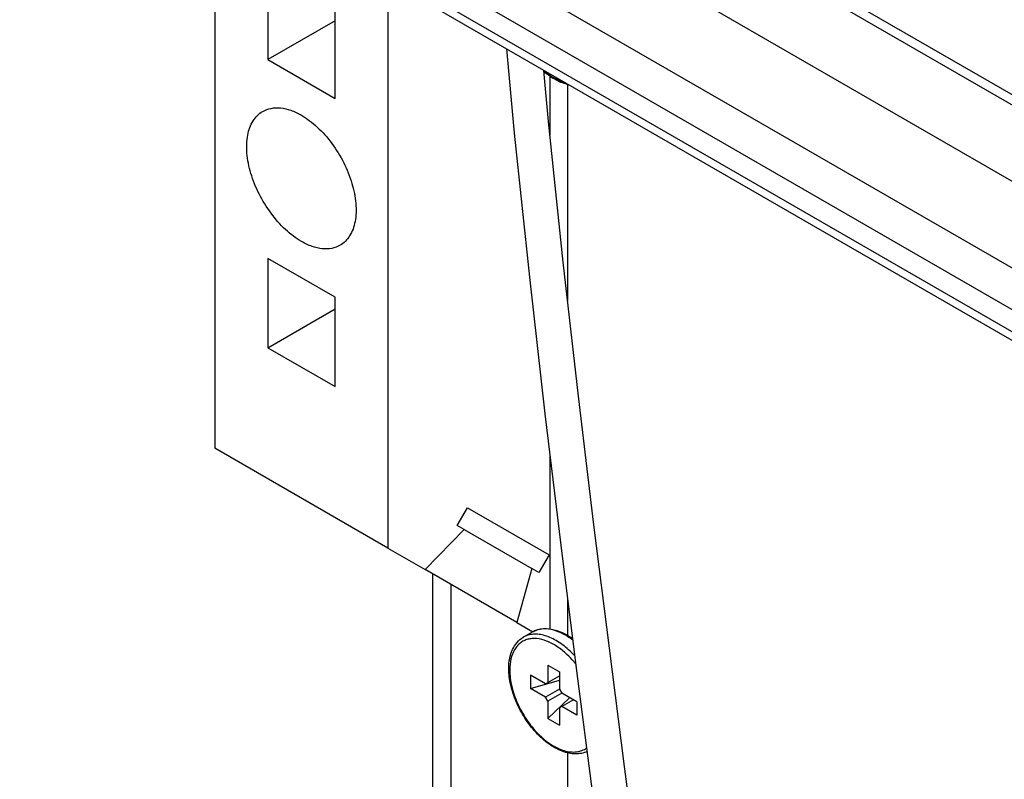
# Model space of a CAD drawing. Header units: inches. Extents: x 0 to 34, y 0 to 22.
# Tile 69 of 124: x 23.7 to 24.4, y 4.7 to 5.3. Entities that reach past the tile are written whole.
import ezdxf

# ---------------------------------------------------------------- set-up
doc = ezdxf.new("R2010")
doc.units = ezdxf.units.IN
doc.header["$LTSCALE"] = 1.87
doc.header["$MEASUREMENT"] = 0
doc.layers.get('0').update_dxf_attribs({"linetype": 'CONTINUOUS'})
doc.layers.add('02___PRT_ALL_AXES', color=7, linetype='CONTINUOUS')

msp = doc.modelspace()

# ---------------------------------------------------------------- linework, layer by layer
at = {"color": 7, "linetype": 'CONTINUOUS'}
for p, q in [((21.89552, 6.61685), (25.43105, 4.57547)), ((25.37501, 4.54142), (21.83947, 6.5828)), ((25.36145, 4.51753), (21.82592, 6.5589)), ((21.82592, 6.542), (25.36145, 4.50063)), ((21.82999, 6.53299), (25.36553, 4.49162)), ((25.48673, 4.60931), (23.7468, 5.61392)), ((25.53009, 4.57646), (23.7468, 5.60611)), ((23.81988, 5.38406), (23.81988, 4.95027)), ((23.86032, 5.31546), (23.86032, 5.24716)), ((23.95211, 5.30771), (23.95211, 4.87392)), ((23.91167, 5.21751), (23.91167, 5.28582)), ((23.91167, 5.2768), (23.86032, 5.24716)), ((23.86032, 5.24716), (23.91167, 5.21751)), ((24.07586, 5.18949), (24.07586, 5.23437)), ((23.91167, 5.06563), (23.86032, 5.09527)), ((23.86032, 5.09527), (23.86032, 5.02697)), ((23.91167, 4.99732), (23.91167, 5.06563)), ((23.86032, 5.02697), (23.91167, 5.05661)), ((23.86032, 5.02697), (23.91167, 4.99732)), ((23.95211, 4.87392), (23.81988, 4.95027)), ((24.07586, 4.81218), (24.07586, 4.94456)), ((24.00504, 4.89121), (24.01286, 4.90476)), ((24.01286, 4.90476), (24.07511, 4.86883)), ((23.98041, 4.85758), (24.01023, 4.88821)), ((24.01023, 4.88821), (24.00504, 4.89121)), ((24.01023, 4.88822), (24.06209, 4.85827)), ((23.95211, 4.87392), (23.98041, 4.85758)), ((24.08412, 4.87617), (24.09619, 4.78015)), ((24.07511, 4.86883), (24.06729, 4.85527)), ((24.06209, 4.85827), (24.05048, 4.81713)), ((24.06729, 4.85527), (24.06209, 4.85827)), ((24.05048, 4.81713), (23.98041, 4.85759)), ((23.98621, 4.85424), (23.98621, 4.39916)), ((24.00013, 4.8462), (24.00013, 4.4072)), ((24.05048, 4.81713), (24.06285, 4.80999)), ((24.07426, 4.78441), (24.08311, 4.7793)), ((24.07426, 4.78441), (24.07426, 4.77115)), ((24.07249, 4.77013), (24.06101, 4.77676)), ((24.06101, 4.77676), (24.06101, 4.76654)), ((24.07249, 4.77013), (24.08311, 4.77626)), ((24.08311, 4.7793), (24.08311, 4.76604)), ((24.06101, 4.76654), (24.08311, 4.77292)), ((24.07249, 4.75991), (24.06101, 4.76654)), ((24.08311, 4.76604), (24.07249, 4.75991)), ((24.08488, 4.76298), (24.07426, 4.75685)), ((24.08311, 4.76604), (24.08488, 4.76298)), ((24.09636, 4.75635), (24.08488, 4.76298)), ((24.07426, 4.75685), (24.07249, 4.75991)), ((24.07426, 4.74359), (24.09083, 4.75954)), ((24.07426, 4.75685), (24.07426, 4.74359)), ((24.09373, 4.75787), (24.08311, 4.75174)), ((24.09636, 4.74613), (24.08488, 4.75276)), ((24.09636, 4.75635), (24.09636, 4.74613)), ((24.08311, 4.75174), (24.08311, 4.73848)), ((24.07426, 4.74359), (24.08311, 4.73848))]:
    msp.add_line(p, q, dxfattribs=at)
for points in [[(24.04271, 5.2554), (24.04857, 5.19081), (24.06008, 5.08096), (24.07201, 4.97637), (24.08412, 4.87617)], [(24.13282, 4.70695), (24.12117, 4.79747), (24.10938, 4.8917), (24.09757, 4.98994), (24.08595, 5.09237), (24.07478, 5.19991), (24.07126, 5.23891)], [(24.09619, 4.78015), (24.10809, 4.68797), (24.11976, 4.59926), (24.13113, 4.51383)], [(24.18685, 4.30089), (24.17674, 4.37648), (24.16625, 4.45471), (24.15541, 4.53575), (24.14425, 4.61978), (24.13282, 4.70695)]]:
    msp.add_lwpolyline(points, dxfattribs=at)
msp.add_arc((24.04102, 4.74219), 0.07296, 42.49743, 46.56307, dxfattribs=at)
for points, knots in [([(24.07129, 5.23858), (24.07374, 5.23653), (24.07868, 5.23301), (24.08425, 5.23055), (24.08698, 5.22977)], [0, 0, 0, 0, 0.529696, 1, 1, 1, 1]), ([(24.09021, 5.22786), (24.08692, 5.22855), (24.08016, 5.23119), (24.07426, 5.23532), (24.07136, 5.23776)], [0, 0, 0, 0, 0.470029, 1, 1, 1, 1]), ([(23.88599, 5.10817), (23.88162, 5.1107), (23.87314, 5.11723), (23.86228, 5.12958), (23.85334, 5.14413), (23.84706, 5.15966), (23.84394, 5.17496), (23.84427, 5.18884), (23.84816, 5.20036), (23.85351, 5.20583), (23.85646, 5.20753)], [0, 0, 0, 0, 0.128833, 0.270573, 0.417887, 0.562391, 0.696207, 0.8136, 0.913069, 1, 1, 1, 1]), ([(23.85646, 5.20753), (23.85841, 5.20866), (23.86289, 5.21028), (23.87032, 5.21047), (23.87825, 5.20856), (23.8834, 5.20611), (23.88599, 5.20461)], [0, 0, 0, 0, 0.217767, 0.450923, 0.710222, 1, 1, 1, 1]), ([(23.88599, 5.20461), (23.89036, 5.20208), (23.89885, 5.19555), (23.90971, 5.1832), (23.91865, 5.16866), (23.92493, 5.15312), (23.92805, 5.13783), (23.92772, 5.12394), (23.92383, 5.11242), (23.91847, 5.10695), (23.91552, 5.10525)], [0, 0, 0, 0, 0.128833, 0.270573, 0.417887, 0.562391, 0.696207, 0.8136, 0.913069, 1, 1, 1, 1]), ([(23.91552, 5.10525), (23.91357, 5.10412), (23.9091, 5.1025), (23.90166, 5.10231), (23.89374, 5.10422), (23.88859, 5.10668), (23.88599, 5.10817)], [0, 0, 0, 0, 0.217767, 0.450923, 0.710222, 1, 1, 1, 1]), ([(24.04436, 4.78186), (24.04436, 4.78444), (24.04477, 4.7894), (24.04682, 4.79627), (24.05033, 4.80195), (24.05366, 4.80473), (24.05545, 4.80577)], [0, 0, 0, 0, 0.281427, 0.537882, 0.774434, 1, 1, 1, 1]), ([(24.09118, 4.79517), (24.08827, 4.79792), (24.08234, 4.80264), (24.07404, 4.80665), (24.06763, 4.80805), (24.06321, 4.80821), (24.0591, 4.80749), (24.0566, 4.80643), (24.05545, 4.80577)], [0, 0, 0, 0, 0.302874, 0.568538, 0.687033, 0.796919, 0.900247, 1, 1, 1, 1]), ([(24.06252, 4.80985), (24.06356, 4.81045), (24.06577, 4.81145), (24.07061, 4.8126), (24.07732, 4.81233), (24.08545, 4.80959), (24.09059, 4.8065), (24.09313, 4.80466)], [0, 0, 0, 0, 0.109419, 0.220611, 0.454362, 0.712752, 1, 1, 1, 1]), ([(24.09329, 4.8035), (24.09067, 4.8055), (24.08543, 4.80889), (24.07717, 4.81197), (24.07043, 4.81243), (24.06565, 4.81138), (24.06351, 4.81042), (24.06252, 4.80985)], [0, 0, 0, 0, 0.297834, 0.560444, 0.790098, 0.896461, 1, 1, 1, 1]), ([(24.08878, 4.7926), (24.08639, 4.79485), (24.08151, 4.79881), (24.07369, 4.80304), (24.06709, 4.80478), (24.06218, 4.80485), (24.05883, 4.8043), (24.05575, 4.80315), (24.05299, 4.8014), (24.0506, 4.79909), (24.04786, 4.79522), (24.04559, 4.78904), (24.0451, 4.78368), (24.0451, 4.78084)], [0, 0, 0, 0, 0.157885, 0.299597, 0.423887, 0.480377, 0.533979, 0.585818, 0.637233, 0.689617, 0.74424, 0.863583, 1, 1, 1, 1]), ([(24.09556, 4.78523), (24.09502, 4.78589), (24.0929, 4.78846), (24.09059, 4.79089), (24.08878, 4.7926)], [0, 0, 0, 0, 0.254936, 1, 1, 1, 1]), ([(24.10419, 4.7185), (24.10282, 4.71785), (24.09987, 4.71686), (24.09512, 4.71644), (24.09015, 4.71702), (24.08313, 4.71913), (24.07434, 4.72415), (24.06474, 4.73286), (24.05635, 4.74379), (24.04977, 4.75614), (24.0455, 4.76896), (24.04436, 4.77769), (24.04436, 4.78186)], [0, 0, 0, 0, 0.046115, 0.093809, 0.144096, 0.197744, 0.316161, 0.448642, 0.590345, 0.734264, 0.872925, 1, 1, 1, 1]), ([(24.0451, 4.78084), (24.0451, 4.77667), (24.04629, 4.76789), (24.05074, 4.75505), (24.05757, 4.74274), (24.06621, 4.73203), (24.07591, 4.72382), (24.08465, 4.71944), (24.0914, 4.71804), (24.096, 4.71804), (24.10022, 4.71905), (24.10271, 4.72041), (24.10383, 4.72122)], [0, 0, 0, 0, 0.129921, 0.273022, 0.42144, 0.566284, 0.699346, 0.81495, 0.865924, 0.912886, 0.957016, 1, 1, 1, 1])]:
    msp.add_open_spline(points, degree=3, knots=knots, dxfattribs=at)
at = {"layer": '02___PRT_ALL_AXES', "color": 7, "linetype": 'CONTINUOUS'}
for p, q in [((24.08929, 5.22819), (24.08929, 5.06297)), ((24.08929, 4.83507), (24.08929, 4.80708)), ((24.05545, 4.80577), (24.06252, 4.80985)), ((24.08929, 4.71749), (24.08929, 4.63536))]:
    msp.add_line(p, q, dxfattribs=at)

doc.saveas('drawing.dxf')
